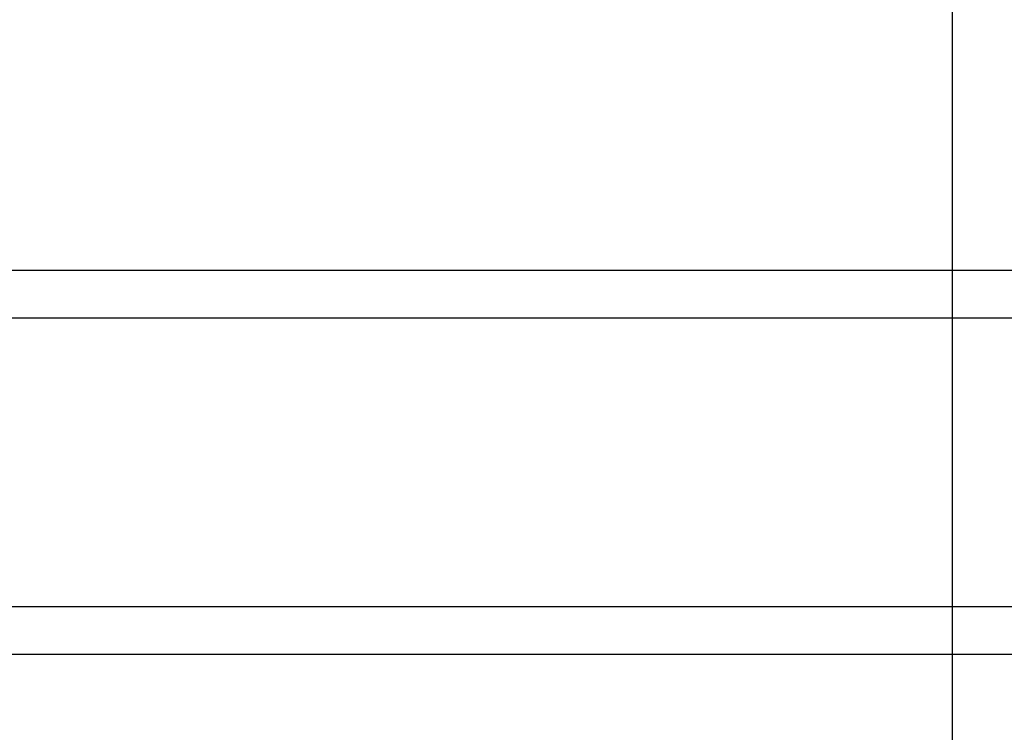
# Model space of a CAD drawing. Header units: millimetres. Extents: x 6909 to 9403, y -385 to 1379.
# Tile 18 of 142: x 7946.41 to 7956.67, y 1012.58 to 1020. Entities that reach past the tile are written whole.
import ezdxf

# ---------------------------------------------------------------- set-up
doc = ezdxf.new("R2010")
doc.units = ezdxf.units.MM
doc.dimstyles.get("Standard").update_dxf_attribs({"dimtxt": 20, "dimasz": 10, "dimexe": 8, "dimexo": 8, "dimgap": 8, "dimtad": 0, "dimtih": 1, "dimtoh": 1, "dimdsep": 46, "dimtxsty": 'Standard', "dimcen": 0.09, "dimadec": 0, "dimazin": 0, "dimtfac": 1, "dimtofl": 0, "dimtmove": 0, "dimatfit": 3, "dimfxl": 0, "dimtolj": 1, "dimtzin": 0, "dimarcsym": 0})

# ---------------------------------------------------------------- blocks, each defined once
blk = doc.blocks.new('*D8')
at = {"color": 0, "lineweight": -2}
for p, q in [((7518.129, 939.385), (7518.129, 1174.073)), ((7956.129, 929.385), (7956.129, 1174.073)), ((7528.129, 1166.073), (7702.462, 1166.073)), ((7946.129, 1166.073), (7771.795, 1166.073))]:
    blk.add_line(p, q, dxfattribs=at)
at = {"color": 0, "lineweight": 18}
for points in [[(7528.129, 1167.739), (7528.129, 1164.406), (7518.129, 1166.073)], [(7946.129, 1167.739), (7946.129, 1164.406), (7956.129, 1166.073)]]:
    blk.add_solid(points, dxfattribs=at)
at = {"layer": 'Defpoints', "color": 0, "lineweight": 18}
for p in [(7956.129, 1166.073), (7518.129, 931.385), (7956.129, 921.385)]:
    blk.add_point(p, dxfattribs=at)
at = {"color": 0, "lineweight": 18, "insert": (7737.129, 1166.073), "char_height": 20, "attachment_point": 5}
blk.add_mtext('\\A1;438', dxfattribs=at)
blk = doc.blocks.new('*D9')
at = {"color": 0, "lineweight": -2}
for p, q in [((7411.279, 1024.385), (7411.279, 1241.278)), ((8072.629, 1044.238), (8072.629, 1241.278)), ((7421.279, 1233.278), (7707.287, 1233.278)), ((8062.629, 1233.278), (7776.62, 1233.278))]:
    blk.add_line(p, q, dxfattribs=at)
at = {"color": 0, "lineweight": 18}
for points in [[(7421.279, 1234.945), (7421.279, 1231.612), (7411.279, 1233.278)], [(8062.629, 1234.945), (8062.629, 1231.612), (8072.629, 1233.278)]]:
    blk.add_solid(points, dxfattribs=at)
at = {"layer": 'Defpoints', "color": 0, "lineweight": 18}
for p in [(8072.629, 1233.278), (8072.629, 1036.238), (7411.279, 1016.385)]:
    blk.add_point(p, dxfattribs=at)
at = {"color": 0, "lineweight": 18, "insert": (7741.954, 1233.278), "char_height": 20, "attachment_point": 5}
blk.add_mtext('\\A1;664', dxfattribs=at)

msp = doc.modelspace()

# ---------------------------------------------------------------- linework, layer by layer
for p, q in [((7938.91, 1017.39), (7974.719, 1017.39)), ((7974.719, 1016.89), (7938.91, 1016.89)), ((7939.787, 1013.89), (7973.857, 1013.89)), ((7972.995, 1013.39), (7940.664, 1013.39))]:
    msp.add_line(p, q)

# ---------------------------------------------------------------- dimensions: what is measured, and where the dimension line sits
at = {"lineweight": 18}
dim = msp.add_linear_dim(base=(8072.629, 1233.278), p1=(7411.279, 1016.385), p2=(8072.629, 1036.238), text='664', dimstyle='Standard', dxfattribs=at)
dim.commit()
dim.dimension.update_dxf_attribs({"geometry": '*D9', "text_midpoint": (7741.954, 1233.278)})
dim = msp.add_linear_dim(base=(7956.129, 1166.073), p1=(7518.129, 931.385), p2=(7956.129, 921.385), dimstyle='Standard', dxfattribs=at)
dim.commit()
dim.dimension.update_dxf_attribs({"geometry": '*D8', "text_midpoint": (7737.129, 1166.073)})

doc.saveas('drawing.dxf')
